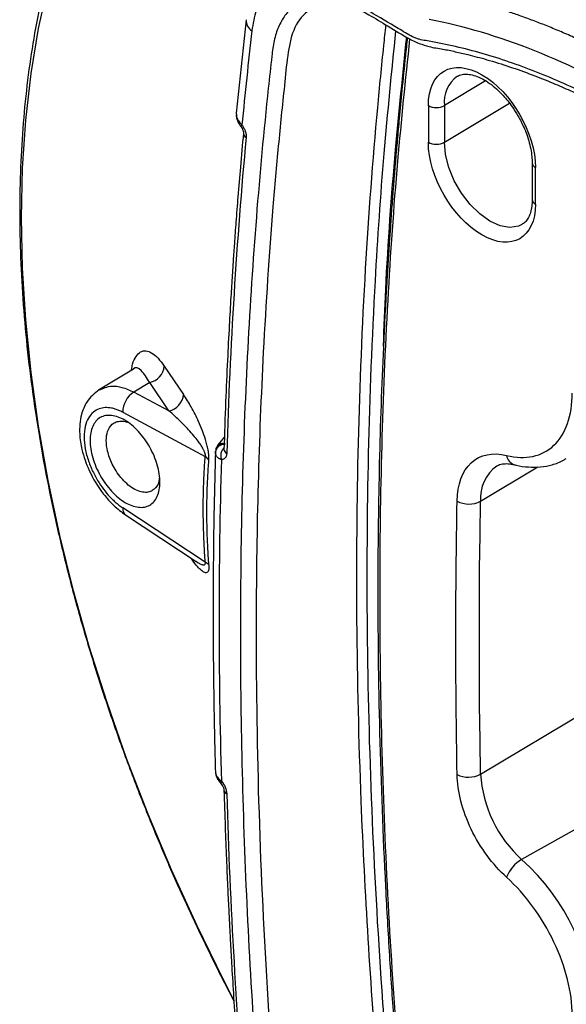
# Model space of a CAD drawing. Header units: millimetres. Extents: x 25 to 1092, y 25 to 838.
# Tile 36 of 41: x 872 to 908, y 630 to 696. Entities that reach past the tile are written whole.
import ezdxf

# ---------------------------------------------------------------- set-up
doc = ezdxf.new("R2010")
doc.units = ezdxf.units.MM
doc.header["$LTSCALE"] = 4

msp = doc.modelspace()

# ---------------------------------------------------------------- linework, layer by layer
for p, q in [((886.791, 695.731), (886.13, 689.478)), ((902.808, 691.635), (900.046, 689.984)), ((898.976, 689.978), (898.976, 687.529)), ((900.046, 687.534), (904.407, 690.141)), ((900.046, 689.984), (900.046, 687.534)), ((886.129, 689.476), (886.135, 689.371)), ((905.917, 686.151), (905.917, 683.701)), ((906.137, 683.395), (906.137, 685.845)), ((879.252, 672.357), (876.922, 670.945)), ((879.255, 672.356), (879.253, 672.358)), ((881.319, 672.544), (882.608, 670.643)), ((880.341, 671.453), (879.279, 670.817)), ((881.631, 669.555), (880.341, 671.453)), ((881.631, 669.555), (879.279, 670.817)), ((878.542, 669.464), (884.058, 666.504)), ((885.338, 667.826), (884.906, 667.292)), ((884.734, 666.82), (884.734, 666.815)), ((902.466, 663.51), (906.305, 665.806)), ((884.058, 659.433), (878.542, 663.068)), ((878.728, 662.591), (883.45, 659.479)), ((883.455, 659.488), (883.581, 659.395)), ((902.466, 645.248), (909.969, 649.731)), ((884.733, 645.399), (884.733, 645.39)), ((912.816, 643.821), (905.216, 639.539))]:
    msp.add_line(p, q)
at = {"flags": 128}
for points in [[(871.771, 682.494), (871.843, 685.8), (872.058, 689.015), (872.416, 692.131), (872.915, 695.141), (873.555, 698.037)], [(886.451, 688.565), (886.447, 688.577), (886.453, 688.604), (886.475, 688.641), (886.511, 688.686)], [(905.231, 682.026), (904.998, 681.922), (904.419, 681.836), (903.775, 681.948), (903.096, 682.251), (902.417, 682.732), (901.773, 683.364), (901.194, 684.118), (900.711, 684.954), (900.348, 685.832), (900.123, 686.706), (900.046, 687.534)], [(885.906, 630.255), (885.277, 631.477), (883.482, 635.143), (881.801, 638.841), (880.239, 642.564), (878.799, 646.301), (877.486, 650.044), (876.302, 653.784), (875.251, 657.511), (874.335, 661.217), (873.555, 664.892), (872.915, 668.527), (872.416, 672.113), (872.058, 675.643), (871.843, 679.106), (871.771, 682.494)], [(902.466, 645.248), (902.431, 647.551), (902.406, 649.848), (902.391, 652.139), (902.386, 654.425), (902.391, 656.705), (902.406, 658.979), (902.431, 661.247), (902.466, 663.51)], [(885.132, 644.773), (885.104, 644.715), (885.092, 644.667), (885.094, 644.629), (885.104, 644.612)]]:
    msp.add_lwpolyline(points, dxfattribs=at)
for centre, radius, start, end in [((887.601, 695.683), 0.811, 176.62514, 238.52819), ((902.161, 690.218), 2.128, 125.60556, 186.33047), ((899.506, 690.999), 1.15, 242.55881, 298.01848), ((886.973, 688.168), 0.365, 177.87086, 239.7433), ((899.506, 688.549), 1.15, 242.55881, 298.01848), ((906.274, 686.175), 0.357, 183.13057, 247.416), ((906.292, 683.738), 0.377, 185.6335, 245.68664), ((880.07, 672.679), 1.256, 282.45306, 353.81278), ((880.143, 669.469), 1.601, 122.66784, 180.19829), ((881.359, 670.782), 1.257, 282.49732, 353.61756), ((885.318, 666.719), 0.59, 90.01666, 172.49887), ((885.294, 666.779), 0.563, 87.4612, 172.60984), ((885.846, 666.553), 0.758, 133.61323, 199.73398), ((885.638, 667.008), 0.332, 181.67582, 243.51375), ((883.614, 665.844), 0.795, 30.53764, 56.08462), ((904.969, 666.678), 0.765, 187.94926, 251.16145), ((905.079, 663.73), 2.623, 125.54903, 184.82033), ((901.69, 664.974), 1.657, 241.38062, 297.88624), ((879.052, 662.992), 0.516, 171.53374, 231.02473), ((883.794, 658.851), 0.639, 37.73292, 65.59411), ((901.656, 646.762), 1.717, 243.752, 298.14892), ((910.891, 645.791), 8.443, 183.68191, 227.76647), ((885.608, 644.216), 0.305, 187.28358, 247.16044), ((906.4, 637.526), 2.336, 120.46066, 159.55399), ((895.077, 628.34), 15.107, 2.93194, 47.84413)]:
    msp.add_arc(centre, radius, start, end)
for points, knots in [([(885.604, 719.36), (885.5, 719.279), (884.767, 718.711), (883.501, 717.498), (881.813, 715.707), (880.238, 713.727), (878.823, 711.656), (877.567, 709.516), (876.464, 707.335), (875.47, 705.041), (874.587, 702.639), (873.817, 700.135), (873.162, 697.532), (872.623, 694.838), (872.2, 692.058), (871.893, 689.196), (871.704, 686.26), (871.632, 683.255), (871.677, 680.187), (871.838, 677.063), (872.115, 673.887), (872.506, 670.668), (873.011, 667.411), (873.627, 664.122), (874.354, 660.81), (875.189, 657.481), (876.13, 654.144), (877.172, 650.806), (878.313, 647.478), (879.546, 644.173), (880.862, 640.91), (882.241, 637.724), (883.663, 634.654), (884.907, 632.113), (885.69, 630.607), (885.971, 630.067)], [0, 0, 0, 0, 0.0055653, 0.0391425, 0.0731218, 0.1075161, 0.1423243, 0.1737019, 0.2051444, 0.2366405, 0.2681806, 0.2997544, 0.3313524, 0.362966, 0.3945874, 0.4262102, 0.4578289, 0.4894382, 0.5210339, 0.5526129, 0.5841721, 0.6157083, 0.6472177, 0.6786956, 0.7101355, 0.7415286, 0.7728618, 0.8041152, 0.8352568, 0.8662317, 0.8969378, 0.9271611, 0.9563672, 0.9843661, 1, 1, 1, 1]), ([(894.68, 697.868), (894.231, 698.135), (893.788, 698.356), (892.913, 698.708), (892.482, 698.839), (891.631, 699.004), (891.224, 699.036), (890.448, 698.997), (890.079, 698.928), (889.381, 698.679), (889.063, 698.504), (888.49, 698.053), (888.234, 697.778), (887.793, 697.123), (887.613, 696.754), (887.334, 695.934), (887.234, 695.482), (887.178, 694.992)], [0, 0, 0, 0, 0.125, 0.125, 0.25, 0.25, 0.375, 0.375, 0.5, 0.5, 0.625, 0.625, 0.75, 0.75, 0.875, 0.875, 1, 1, 1, 1]), ([(913.34, 688.706), (912.107, 689.434), (910.869, 690.103), (908.414, 691.307), (907.192, 691.845), (904.76, 692.79), (903.55, 693.196), (901.759, 693.7), (901.165, 693.85), (899.984, 694.116), (899.397, 694.23), (898.667, 694.355), (898.521, 694.381), (898.298, 694.439), (898.223, 694.462), (898.071, 694.519), (897.993, 694.554), (897.76, 694.67), (897.601, 694.764), (897.283, 694.952), (897.124, 695.046), (896.329, 695.517), (895.693, 695.893), (894.899, 696.366), (894.74, 696.459), (894.423, 696.632), (894.265, 696.711), (893.793, 696.927), (893.48, 697.041), (892.86, 697.211), (892.549, 697.266), (891.955, 697.307), (891.671, 697.295), (891.263, 697.228), (891.13, 697.198), (890.87, 697.121), (890.743, 697.075), (890.378, 696.911), (890.154, 696.771), (889.743, 696.431), (889.555, 696.23), (889.22, 695.772), (889.076, 695.516), (888.835, 694.958), (888.737, 694.654), (888.625, 694.162), (888.594, 693.992), (888.545, 693.644), (888.526, 693.465), (888.426, 692.578), (888.348, 691.866), (887.969, 688.298), (887.702, 685.417), (887.244, 679.605), (887.051, 676.676), (886.585, 667.817), (886.422, 661.817), (886.399, 652.676), (886.429, 649.603), (886.562, 643.419), (886.665, 640.308), (887.086, 630.92), (887.514, 624.586), (888.162, 617.376), (888.273, 616.173), (888.39, 614.967), (888.449, 614.363), (888.469, 614.162), (888.507, 613.76), (888.526, 613.56), (888.571, 613.154), (888.598, 612.949), (888.665, 612.536), (888.705, 612.328), (888.841, 611.702), (888.954, 611.281), (889.228, 610.431), (889.39, 609.999), (889.752, 609.154), (889.953, 608.739), (890.281, 608.126), (890.395, 607.923), (890.634, 607.521), (890.758, 607.322), (891.14, 606.74), (891.408, 606.37), (891.968, 605.661), (892.263, 605.323), (892.872, 604.688), (893.184, 604.395), (893.815, 603.862), (894.136, 603.62), (894.625, 603.295), (894.789, 603.195), (895.117, 602.999), (895.281, 602.903), (895.773, 602.614), (896.101, 602.418), (896.757, 602.029), (897.085, 601.835), (897.577, 601.543), (897.741, 601.446), (898.068, 601.221), (898.23, 601.093), (898.554, 600.796), (898.714, 600.631), (899.036, 600.3), (899.197, 600.138), (900.004, 599.332), (900.652, 598.704), (902.606, 596.873), (903.92, 595.721), (906.572, 593.549), (907.909, 592.53), (909.933, 591.103), (910.61, 590.644), (911.971, 589.762), (912.656, 589.338), (913.34, 588.933)], [0, 0, 0, 0, 0.03125, 0.03125, 0.0625, 0.0625, 0.09375, 0.09375, 0.109375, 0.109375, 0.125, 0.125, 0.128906, 0.128906, 0.130859, 0.130859, 0.132812, 0.132812, 0.136719, 0.136719, 0.140625, 0.140625, 0.15625, 0.15625, 0.160156, 0.160156, 0.164062, 0.164062, 0.171875, 0.171875, 0.179687, 0.179687, 0.1875, 0.1875, 0.191406, 0.191406, 0.195312, 0.195312, 0.203125, 0.203125, 0.210937, 0.210937, 0.21875, 0.21875, 0.226562, 0.226562, 0.230469, 0.230469, 0.234375, 0.234375, 0.25, 0.25, 0.3125, 0.3125, 0.375, 0.375, 0.5, 0.5, 0.5625, 0.5625, 0.625, 0.625, 0.75, 0.75, 0.765625, 0.773438, 0.773438, 0.777344, 0.777344, 0.78125, 0.78125, 0.785156, 0.785156, 0.789063, 0.789063, 0.796875, 0.796875, 0.804688, 0.804688, 0.8125, 0.8125, 0.816406, 0.816406, 0.820313, 0.820313, 0.828125, 0.828125, 0.835938, 0.835938, 0.84375, 0.84375, 0.851563, 0.851563, 0.855469, 0.855469, 0.859375, 0.859375, 0.867188, 0.867188, 0.875, 0.875, 0.878906, 0.878906, 0.882813, 0.882813, 0.886719, 0.886719, 0.890625, 0.890625, 0.90625, 0.90625, 0.9375, 0.9375, 0.96875, 0.96875, 0.984375, 0.984375, 1, 1, 1, 1]), ([(914.209, 691.678), (914.021, 691.789), (913.647, 692.01), (913.091, 692.327), (912.543, 692.633), (912.004, 692.926), (911.473, 693.207), (910.95, 693.476), (910.437, 693.734), (909.931, 693.981), (909.435, 694.217), (908.947, 694.442), (908.468, 694.657), (907.998, 694.863), (907.536, 695.058), (907.084, 695.245), (906.64, 695.422), (906.205, 695.59), (905.779, 695.75), (905.362, 695.902), (904.953, 696.046), (904.553, 696.183), (904.163, 696.312), (903.78, 696.434), (903.407, 696.549), (903.042, 696.658), (902.687, 696.76), (902.339, 696.857), (902.001, 696.947), (901.671, 697.032), (901.349, 697.112), (901.037, 697.187), (900.732, 697.257), (900.437, 697.322), (900.149, 697.383), (899.87, 697.44), (899.687, 697.475), (899.597, 697.492)], [0, 0, 0, 0, 0.037934, 0.075319, 0.112152, 0.148435, 0.184168, 0.21935, 0.253981, 0.288061, 0.321591, 0.354571, 0.386999, 0.418877, 0.450204, 0.48098, 0.511206, 0.54088, 0.570004, 0.598577, 0.626598, 0.654069, 0.680989, 0.707358, 0.733176, 0.758442, 0.783158, 0.807322, 0.830936, 0.853998, 0.876509, 0.898469, 0.919878, 0.940735, 0.961041, 0.980796, 1, 1, 1, 1]), ([(891.337, 696.554), (891.18, 696.465), (890.602, 696.137), (889.887, 695.129), (889.533, 693.294), (889.354, 691.316), (889.135, 689.31), (888.941, 687.286), (888.756, 685.256), (888.371, 680.694), (887.917, 673.875), (887.555, 664.694), (887.41, 654.69), (887.56, 643.463), (888.129, 630.961), (888.8, 621.714), (889.369, 615.836), (889.523, 613.881), (889.755, 612.308), (890.075, 611.134), (890.513, 609.961), (891.067, 608.808), (891.72, 607.704), (892.705, 606.337), (893.928, 605.048), (895.353, 604.051), (896.623, 603.321), (898.05, 602.533), (899.539, 601.334), (900.987, 599.802), (902.432, 598.459), (903.88, 597.149), (905.339, 595.901), (907.473, 594.167), (910.311, 592.043), (912.671, 590.579), (913.856, 589.844)], [0, 0, 0, 0, 0.006653, 0.024506, 0.041506, 0.059931, 0.078357, 0.096783, 0.115208, 0.133631, 0.220417, 0.297855, 0.375311, 0.479718, 0.584046, 0.688376, 0.707952, 0.727457, 0.736488, 0.745406, 0.754374, 0.763298, 0.772266, 0.781191, 0.79903, 0.811007, 0.824074, 0.837225, 0.853895, 0.868992, 0.88406, 0.899076, 0.914062, 0.929035, 0.964379, 1, 1, 1, 1]), ([(891.332, 696.572), (891.609, 696.682), (892.104, 696.877), (892.894, 696.851), (893.53, 696.712), (894.204, 696.481), (895.103, 696.015), (896.322, 695.278), (897.671, 694.423), (898.912, 693.906), (899.914, 693.783), (900.79, 693.59), (901.755, 693.368), (902.961, 693.045), (904.396, 692.599), (905.876, 692.071), (907.23, 691.53), (908.584, 690.94), (910.106, 690.218), (911.784, 689.356), (912.958, 688.664), (913.493, 688.348)], [0, 0, 0, 0, 0.054522, 0.097531, 0.129186, 0.150709, 0.192172, 0.247149, 0.307962, 0.364238, 0.405145, 0.442047, 0.479728, 0.537157, 0.604882, 0.671366, 0.73298, 0.782698, 0.848289, 0.930846, 1, 1, 1, 1]), ([(938.811, 586.897), (938.694, 586.964), (938.145, 587.279), (937.178, 587.839), (935.881, 588.588), (934.696, 588.688), (932.52, 589.151), (929.302, 590.026), (924.986, 591.776), (920.606, 594.055), (916.918, 596.418), (913.959, 598.589), (911.72, 600.371), (909.518, 602.275), (907.368, 604.241), (905.246, 606.457), (903.396, 607.333), (902.015, 608.124), (901.061, 608.75), (900.123, 609.575), (899.212, 610.576), (898.37, 611.726), (897.644, 612.976), (897.063, 614.263), (896.559, 615.773), (896.304, 617.453), (896.149, 619.296), (895.963, 621.177), (895.795, 623.05), (895.416, 627.419), (894.919, 634.243), (894.401, 644.473), (894.139, 655.571), (894.237, 667.462), (894.71, 678.898), (895.316, 686.997), (895.786, 691.929), (895.972, 693.774), (896.097, 694.919), (896.148, 695.376)], [0, 0, 0, 0, 0.003112, 0.014492, 0.025711, 0.03689, 0.04812, 0.086189, 0.124654, 0.163308, 0.201954, 0.222134, 0.242228, 0.262207, 0.282043, 0.301667, 0.321647, 0.330143, 0.338297, 0.346819, 0.355636, 0.364615, 0.373623, 0.382516, 0.391161, 0.404344, 0.417957, 0.431592, 0.445231, 0.458874, 0.527142, 0.59548, 0.686659, 0.777853, 0.869, 0.955034, 0.971918, 0.988796, 1, 1, 1, 1]), ([(913.34, 690.042), (910.912, 691.486), (908.484, 692.693), (903.694, 694.602), (901.332, 695.302), (899.036, 695.74)], [0, 0, 0, 0, 0.5, 0.5, 1, 1, 1, 1]), ([(938.893, 587.654), (938.484, 587.888), (937.631, 588.374), (936.305, 589.185), (934.635, 589.374), (932.533, 589.854), (929.311, 590.784), (925.351, 592.361), (920.653, 594.821), (915.951, 597.899), (912.241, 600.806), (909.514, 603.222), (907.735, 604.844), (906, 606.724), (904.314, 607.603), (902.837, 608.468), (901.537, 609.224), (900.375, 610.289), (899.42, 611.427), (898.654, 612.568), (898.013, 613.786), (897.426, 615.251), (897.039, 616.918), (896.916, 618.661), (896.731, 620.427), (896.572, 622.182), (896.264, 625.644), (895.721, 632.584), (895.145, 642.945), (894.843, 654.922), (894.917, 666.725), (895.338, 677.329), (895.974, 686.75), (896.531, 692.259), (896.807, 694.986)], [0, 0, 0, 0, 0.0109549, 0.0228485, 0.0349303, 0.0584015, 0.0817512, 0.1235385, 0.1652666, 0.2071508, 0.2491935, 0.2657315, 0.2825169, 0.2988111, 0.3154889, 0.3267346, 0.3384861, 0.3500126, 0.3586532, 0.3672867, 0.3759389, 0.3845587, 0.397532, 0.4104414, 0.4233417, 0.4362425, 0.4491453, 0.4997824, 0.5902458, 0.6816289, 0.7729368, 0.8642939, 0.9328057, 1, 1, 1, 1]), ([(897.572, 694.533), (897.527, 694.123), (897.398, 692.948), (897.217, 691.14), (897.037, 689.257), (896.898, 687.717), (896.782, 686.373), (896.674, 685.073), (896.571, 683.749), (896.294, 680.025), (895.949, 674.157), (895.669, 666.072), (895.56, 657.478), (895.671, 648.036), (895.99, 639.645), (896.354, 633.244), (896.586, 629.824), (896.775, 627.291), (896.927, 625.356), (897.131, 622.91), (897.393, 619.948), (897.602, 617.796), (897.715, 616.635)], [0, 0, 0, 0, 0.016902, 0.048382, 0.073996, 0.09375, 0.110975, 0.128504, 0.146335, 0.164427, 0.278362, 0.380089, 0.481816, 0.611283, 0.740749, 0.797686, 0.849934, 0.867525, 0.891305, 0.921312, 0.957545, 1, 1, 1, 1]), ([(895.97, 673.88), (896.018, 675.146), (896.188, 679.596), (896.697, 686.501), (897.271, 692.057), (897.529, 694.559)], [0, 0, 0, 0, 0.179394, 0.630528, 1, 1, 1, 1]), ([(897.858, 616.488), (897.528, 620.035), (896.881, 626.993), (896.225, 637.286), (895.829, 647.38), (895.698, 657.394), (895.833, 667.254), (896.235, 676.887), (896.859, 685.963), (897.461, 691.723), (897.745, 694.439)], [0, 0, 0, 0, 0.12979, 0.254604, 0.381981, 0.509211, 0.636465, 0.763816, 0.888642, 1, 1, 1, 1]), ([(898.976, 689.978), (898.976, 692.26), (900.58, 693.187), (904.532, 690.905), (906.137, 688.127), (906.137, 685.845)], [0, 0, 0, 0, 0.5, 0.5, 1, 1, 1, 1]), ([(900.924, 691.937), (900.946, 691.954), (901.058, 692.039), (901.301, 692.091), (901.688, 692.093), (902.12, 691.99), (902.587, 691.786), (903.066, 691.489), (903.534, 691.113), (903.94, 690.712), (904.296, 690.299), (904.637, 689.849), (904.85, 689.5), (904.969, 689.304)], [0, 0, 0, 0, 0.0312821, 0.1584567, 0.2652341, 0.3686622, 0.4705706, 0.5706989, 0.6667339, 0.7601512, 0.8288522, 0.9041535, 1, 1, 1, 1]), ([(886.126, 689.376), (886.135, 689.28), (886.151, 689.105), (886.267, 688.831), (886.383, 688.663), (886.451, 688.566)], [0, 0, 0, 0, 0.337284, 0.616314, 1, 1, 1, 1]), ([(886.135, 689.371), (886.135, 689.342), (886.136, 689.249), (886.205, 689.086), (886.331, 688.886), (886.452, 688.752), (886.511, 688.686)], [0, 0, 0, 0, 0.13416, 0.429078, 0.719845, 1, 1, 1, 1]), ([(904.969, 689.304), (905.111, 689.04), (905.311, 688.668), (905.538, 688.105), (905.697, 687.631), (905.829, 687.087), (905.907, 686.584), (905.91, 686.287), (905.912, 686.155)], [0, 0, 0, 0, 0.24877, 0.349543, 0.514495, 0.682096, 0.857838, 1, 1, 1, 1]), ([(886.451, 688.566), (886.482, 688.518), (886.527, 688.45), (886.567, 688.359), (886.587, 688.302), (886.599, 688.255), (886.606, 688.22), (886.608, 688.194), (886.608, 688.186), (886.608, 688.182)], [0, 0, 0, 0, 0.314857, 0.453357, 0.579822, 0.696272, 0.803948, 0.9045, 1, 1, 1, 1]), ([(886.511, 688.686), (886.529, 688.66), (886.566, 688.608), (886.615, 688.525), (886.659, 688.441), (886.698, 688.355), (886.733, 688.261), (886.763, 688.159), (886.784, 688.052), (886.794, 687.948), (886.791, 687.884), (886.789, 687.853)], [0, 0, 0, 0, 0.101961, 0.20184, 0.300713, 0.399689, 0.499874, 0.622876, 0.749009, 0.874288, 1, 1, 1, 1]), ([(886.607, 688.133), (886.538, 687.379), (886.409, 685.967), (886.244, 683.98), (886.112, 682.273), (886.008, 680.849), (885.927, 679.676), (885.849, 678.486), (885.759, 677.041), (885.65, 675.137), (885.532, 672.803), (885.409, 670.033), (885.343, 668.032), (885.307, 666.96)], [0, 0, 0, 0, 0.108883, 0.204048, 0.285495, 0.353226, 0.407238, 0.452482, 0.522316, 0.611986, 0.721489, 0.850828, 1, 1, 1, 1]), ([(906.137, 683.395), (906.137, 681.113), (904.532, 680.187), (900.58, 682.468), (898.976, 685.247), (898.976, 687.529)], [0, 0, 0, 0, 0.5, 0.5, 1, 1, 1, 1]), ([(905.912, 683.705), (905.914, 683.67), (905.923, 683.462), (905.879, 683.131), (905.783, 682.73), (905.63, 682.408), (905.448, 682.167), (905.299, 682.076), (905.225, 682.031)], [0, 0, 0, 0, 0.037269, 0.22055, 0.406054, 0.596633, 0.800803, 1, 1, 1, 1]), ([(879.125, 672.321), (879.146, 672.443), (879.212, 672.821), (879.418, 673.23), (879.72, 673.538), (880.081, 673.608), (880.478, 673.458), (880.896, 673.118), (881.178, 672.735), (881.319, 672.544)], [0, 0, 0, 0, 0.073768, 0.228487, 0.382572, 0.537291, 0.691688, 0.846258, 1, 1, 1, 1]), ([(880.341, 671.453), (880.153, 671.757), (879.777, 672.362), (879.398, 672.516), (879.256, 672.358), (879.254, 672.355)], [0, 0, 0, 0, 0.497971, 0.99192, 1, 1, 1, 1]), ([(876.955, 670.965), (876.655, 670.721), (876.135, 670.298), (875.699, 669.203), (875.608, 668.129), (875.795, 666.863), (876.285, 665.449), (877.072, 664.158), (877.944, 663.174), (878.459, 662.79), (878.727, 662.591)], [0, 0, 0, 0, 0.1394523, 0.2415207, 0.3823102, 0.4888985, 0.6271029, 0.7969199, 0.8943621, 1, 1, 1, 1]), ([(876.948, 670.952), (877.228, 671.071), (877.688, 671.267), (878.511, 671.163), (879.013, 670.937), (879.279, 670.817)], [0, 0, 0, 0, 0.422338, 0.693636, 1, 1, 1, 1]), ([(904.212, 666.573), (905.474, 666.259), (906.585, 666.497), (908.167, 668.004), (908.595, 669.232), (908.595, 670.748)], [0, 0, 0, 0, 0.5, 0.5, 1, 1, 1, 1]), ([(884.299, 666.248), (884.301, 666.272), (884.304, 666.32), (884.305, 666.398), (884.303, 666.48), (884.297, 666.565), (884.289, 666.655), (884.278, 666.749), (884.263, 666.847), (884.232, 667.028), (884.17, 667.304), (884.046, 667.741), (883.859, 668.27), (883.626, 668.822), (883.374, 669.347), (883.125, 669.812), (882.867, 670.251), (882.696, 670.51), (882.608, 670.643)], [0, 0, 0, 0, 0.015281, 0.030387, 0.045481, 0.060725, 0.076277, 0.092284, 0.108883, 0.126195, 0.184711, 0.251511, 0.36635, 0.501002, 0.620554, 0.750428, 0.872654, 1, 1, 1, 1]), ([(878.542, 669.464), (878.499, 669.486), (878.414, 669.53), (878.287, 669.587), (878.161, 669.637), (878.037, 669.68), (877.914, 669.714), (877.681, 669.766), (877.349, 669.79), (876.932, 669.705), (876.547, 669.484), (876.224, 669.091), (876.009, 668.529), (875.934, 667.825), (876.009, 667.03), (876.224, 666.212), (876.547, 665.433), (876.932, 664.751), (877.349, 664.168), (877.72, 663.752), (878.036, 663.453), (878.287, 663.244), (878.457, 663.127), (878.542, 663.068)], [0, 0, 0, 0, 0.015512, 0.030959, 0.046374, 0.061791, 0.077244, 0.092768, 0.150562, 0.208398, 0.274994, 0.346717, 0.422315, 0.500012, 0.57771, 0.653308, 0.725031, 0.791627, 0.849419, 0.907257, 0.938207, 0.96903, 1, 1, 1, 1]), ([(884.058, 666.504), (884.06, 666.516), (884.064, 666.54), (884.064, 666.583), (884.059, 666.63), (884.049, 666.681), (884.033, 666.736), (884.013, 666.795), (883.988, 666.857), (883.958, 666.924), (883.922, 666.994), (883.855, 667.118), (883.741, 667.299), (883.546, 667.575), (883.276, 667.914), (882.962, 668.271), (882.625, 668.626), (882.309, 668.938), (881.972, 669.255), (881.753, 669.448), (881.631, 669.555)], [0, 0, 0, 0, 0.009712, 0.019279, 0.029067, 0.039416, 0.050617, 0.0629, 0.07644, 0.091368, 0.107781, 0.125754, 0.181879, 0.25077, 0.362434, 0.500456, 0.615666, 0.750228, 0.861593, 1, 1, 1, 1]), ([(881.025, 664.781), (881.025, 664.603), (880.995, 664.261), (880.859, 663.825), (880.643, 663.473), (880.351, 663.23), (879.996, 663.099), (879.588, 663.09), (879.146, 663.194), (878.689, 663.414), (878.231, 663.741), (877.79, 664.165), (877.381, 664.662), (877.026, 665.218), (876.734, 665.81), (876.518, 666.419), (876.382, 667.019), (876.337, 667.584), (876.382, 668.095), (876.518, 668.532), (876.734, 668.883), (877.025, 669.126), (877.381, 669.257), (877.789, 669.266), (878.23, 669.163), (878.688, 668.942), (879.146, 668.615), (879.587, 668.192), (879.995, 667.694), (880.351, 667.139), (880.643, 666.546), (880.858, 665.938), (880.995, 665.337), (881.025, 664.96), (881.025, 664.781)], [0, 0, 0, 0, 0.031063, 0.062495, 0.093892, 0.124993, 0.156036, 0.187495, 0.218895, 0.249999, 0.281044, 0.312503, 0.343903, 0.375005, 0.406047, 0.437503, 0.4689, 0.499999, 0.531039, 0.562495, 0.593892, 0.624993, 0.656036, 0.687495, 0.718895, 0.749999, 0.781044, 0.812503, 0.843903, 0.875005, 0.906047, 0.937503, 0.968924, 1, 1, 1, 1]), ([(880.984, 665.047), (880.975, 664.962), (880.94, 664.636), (880.712, 664.336), (880.385, 664.137), (880.057, 664.081), (879.667, 664.143), (879.237, 664.34), (878.808, 664.661), (878.418, 665.068), (878.091, 665.52), (877.759, 666.116), (877.503, 666.831), (877.411, 667.587), (877.503, 668.231), (877.759, 668.635), (878.09, 668.833), (878.419, 668.881), (878.687, 668.863), (878.843, 668.789), (878.862, 668.779)], [0, 0, 0, 0, 0.029832, 0.114356, 0.161454, 0.211655, 0.264957, 0.321359, 0.377753, 0.43105, 0.481247, 0.528344, 0.612872, 0.68511, 0.757349, 0.841877, 0.888973, 0.939171, 0.992468, 1, 1, 1, 1]), ([(884.734, 666.815), (884.702, 665.583), (884.64, 663.215), (884.595, 659.856), (884.579, 656.923), (884.583, 654.498), (884.597, 652.672), (884.613, 651.288), (884.63, 650.079), (884.654, 648.694), (884.687, 647.104), (884.718, 645.973), (884.733, 645.399)], [0, 0, 0, 0, 0.1752256, 0.3368895, 0.4742611, 0.5873415, 0.6761315, 0.7288551, 0.779995, 0.8440086, 0.9209005, 1, 1, 1, 1]), ([(885.132, 666.297), (885.11, 666.305), (885.064, 666.32), (884.999, 666.352), (884.938, 666.392), (884.883, 666.439), (884.828, 666.5), (884.779, 666.579), (884.74, 666.68), (884.735, 666.756), (884.733, 666.796)], [0, 0, 0, 0, 0.092361, 0.18852, 0.288585, 0.392582, 0.500447, 0.645381, 0.812299, 1, 1, 1, 1]), ([(884.908, 667.294), (884.897, 667.279), (884.874, 667.248), (884.825, 667.16), (884.783, 667.065), (884.765, 667), (884.755, 666.963)], [0, 0, 0, 0, 0.272676, 0.545797, 0.745956, 1, 1, 1, 1]), ([(884.917, 667.287), (884.932, 667.31), (884.977, 667.374), (885.106, 667.399), (885.253, 667.388), (885.339, 667.357), (885.384, 667.341)], [0, 0, 0, 0, 0.202226, 0.574635, 0.778245, 1, 1, 1, 1]), ([(900.897, 663.52), (900.916, 664.637), (901.249, 665.536), (902.442, 666.635), (903.272, 666.806), (904.212, 666.573)], [0, 0, 0, 0, 0.5, 0.5, 1, 1, 1, 1]), ([(884.058, 659.433), (884.043, 659.638), (884.015, 660.047), (883.982, 660.656), (883.956, 661.262), (883.937, 661.862), (883.926, 662.458), (883.922, 663.05), (883.926, 663.637), (883.937, 664.219), (883.956, 664.797), (883.982, 665.371), (884.015, 665.94), (884.043, 666.316), (884.058, 666.504)], [0, 0, 0, 0, 0.0835025, 0.1669128, 0.2502493, 0.3335304, 0.4167744, 0.5, 0.5832256, 0.6664696, 0.7497507, 0.8330872, 0.9164975, 1, 1, 1, 1]), ([(884.299, 659.242), (884.285, 659.445), (884.257, 659.85), (884.224, 660.453), (884.198, 661.052), (884.179, 661.647), (884.168, 662.239), (884.165, 662.825), (884.168, 663.408), (884.179, 663.986), (884.198, 664.559), (884.224, 665.127), (884.257, 665.691), (884.285, 666.062), (884.299, 666.248)], [0, 0, 0, 0, 0.083327, 0.166658, 0.249991, 0.333327, 0.416663, 0.5, 0.583337, 0.666673, 0.750009, 0.833342, 0.916673, 1, 1, 1, 1]), ([(885.49, 666.711), (885.489, 666.686), (885.486, 666.635), (885.472, 666.566), (885.451, 666.504), (885.422, 666.449), (885.379, 666.392), (885.317, 666.339), (885.232, 666.303), (885.166, 666.299), (885.132, 666.297)], [0, 0, 0, 0, 0.100278, 0.199076, 0.297693, 0.397437, 0.499571, 0.665181, 0.830301, 1, 1, 1, 1]), ([(904.723, 665.962), (904.766, 665.949), (905.082, 665.852), (905.671, 665.787), (906.482, 665.781), (907.267, 665.939), (907.85, 666.139), (908.132, 666.336), (908.194, 666.379)], [0, 0, 0, 0, 0.034211, 0.255599, 0.478679, 0.704355, 0.935329, 1, 1, 1, 1]), ([(903.551, 665.856), (903.561, 665.864), (903.667, 665.948), (903.897, 666.004), (904.282, 666.042), (904.584, 665.98), (904.727, 665.951)], [0, 0, 0, 0, 0.0372042, 0.4184655, 0.7250286, 1, 1, 1, 1]), ([(884.299, 659.242), (884.302, 659.193), (884.307, 659.093), (884.296, 658.927), (884.253, 658.793), (884.171, 658.723), (884.046, 658.719), (883.859, 658.818), (883.598, 659.062), (883.339, 659.365), (883.164, 659.616), (883.098, 659.71)], [0, 0, 0, 0, 0.039813, 0.07956, 0.164993, 0.242149, 0.330263, 0.481849, 0.659664, 0.872283, 1, 1, 1, 1]), ([(883.581, 659.395), (883.621, 659.372), (883.695, 659.329), (883.796, 659.283), (883.883, 659.253), (883.956, 659.243), (884.013, 659.255), (884.05, 659.289), (884.068, 659.348), (884.061, 659.405), (884.058, 659.433)], [0, 0, 0, 0, 0.189226, 0.355534, 0.499483, 0.636531, 0.749943, 0.84341, 0.923428, 1, 1, 1, 1]), ([(884.733, 645.417), (884.733, 645.397), (884.734, 645.358), (884.745, 645.3), (884.761, 645.245), (884.783, 645.193), (884.807, 645.145), (884.849, 645.076), (884.916, 644.987), (885.017, 644.878), (885.095, 644.808), (885.132, 644.773)], [0, 0, 0, 0, 0.096501, 0.188037, 0.274346, 0.355243, 0.430617, 0.50042, 0.677705, 0.844195, 1, 1, 1, 1]), ([(884.74, 645.329), (884.757, 645.243), (884.788, 645.085), (884.916, 644.843), (885.035, 644.698), (885.104, 644.613)], [0, 0, 0, 0, 0.336787, 0.615073, 1, 1, 1, 1]), ([(904.212, 638.342), (903.272, 639.194), (902.442, 640.322), (901.249, 642.799), (900.916, 644.083), (900.897, 645.222)], [0, 0, 0, 0, 0.5, 0.5, 1, 1, 1, 1]), ([(885.104, 644.613), (885.133, 644.575), (885.191, 644.501), (885.255, 644.381), (885.296, 644.267), (885.303, 644.207), (885.306, 644.178)], [0, 0, 0, 0, 0.274153, 0.531365, 0.772569, 1, 1, 1, 1]), ([(885.132, 644.773), (885.233, 644.656), (885.322, 644.514), (885.449, 644.222), (885.486, 644.069), (885.49, 643.935)], [0, 0, 0, 0, 0.5, 0.5, 1, 1, 1, 1]), ([(885.308, 644.153), (885.334, 643.34), (885.382, 641.817), (885.464, 639.677), (885.544, 637.841), (885.616, 636.31), (885.68, 635.05), (885.749, 633.773), (885.836, 632.223), (885.961, 630.183), (886.127, 627.683), (886.341, 624.723), (886.516, 622.587), (886.609, 621.444)], [0, 0, 0, 0, 0.108882, 0.204047, 0.285495, 0.353225, 0.407238, 0.452481, 0.522316, 0.611985, 0.721489, 0.850827, 1, 1, 1, 1]), ([(908.595, 629.105), (908.595, 630.621), (908.167, 632.343), (906.585, 635.676), (905.474, 637.197), (904.212, 638.342)], [0, 0, 0, 0, 0.5, 0.5, 1, 1, 1, 1])]:
    msp.add_open_spline(points, degree=3, knots=knots)
for points in [[(887.178, 694.992), (886.935, 692.905), (886.713, 690.803), (886.511, 688.686)], [(886.789, 687.853), (886.144, 680.951), (885.711, 673.899), (885.49, 666.711)], [(884.733, 666.796), (884.733, 666.815), (884.734, 666.833), (884.736, 666.852)], [(885.132, 666.297), (884.928, 659.247), (884.928, 652.067), (885.132, 644.773)], [(900.897, 645.222), (900.79, 651.417), (900.79, 657.448), (900.897, 663.52)], [(885.49, 643.935), (885.711, 636.487), (886.144, 628.92), (886.789, 621.255)]]:
    msp.add_open_spline(points, degree=3)

doc.saveas('drawing.dxf')
